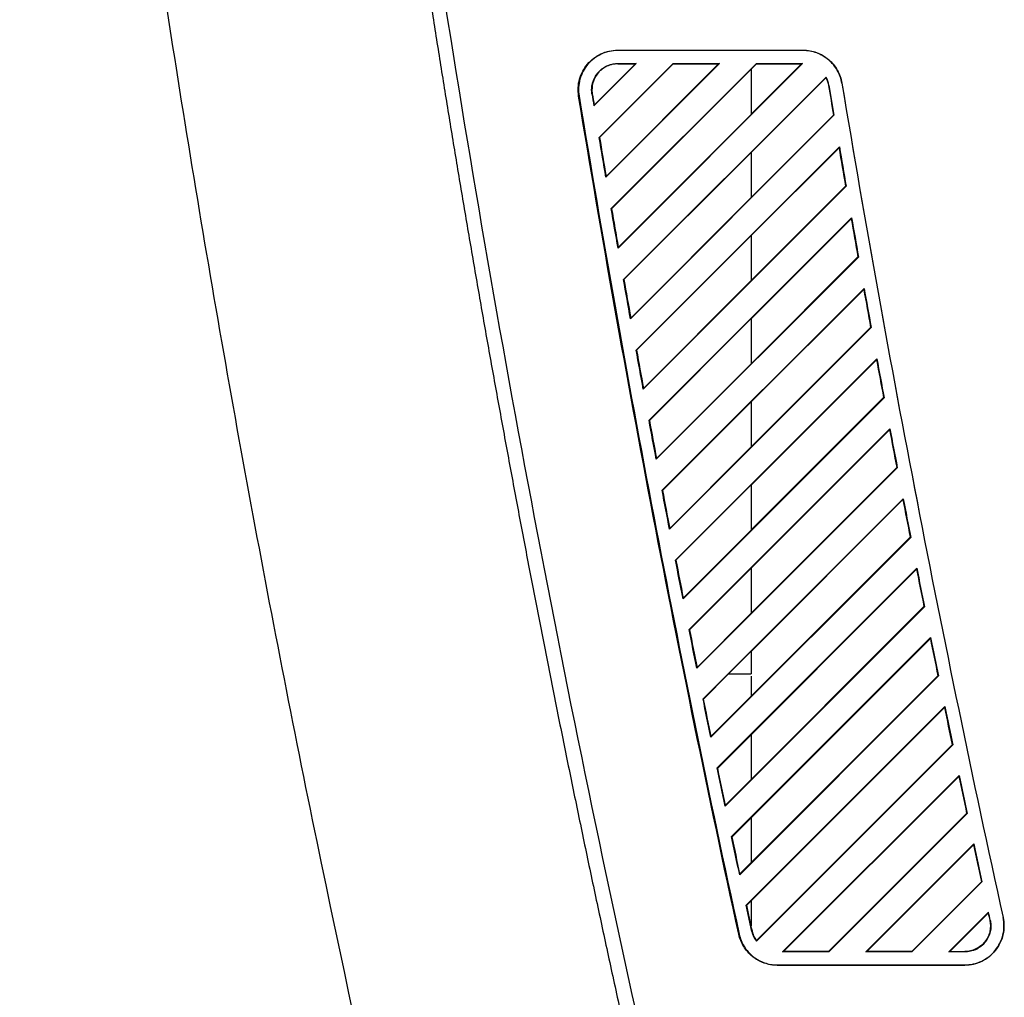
# Model space of a CAD drawing. Header units: millimetres. Extents: x 145 to 933, y -105 to 949.
# Tile 112 of 157: x 754 to 792, y 303 to 340. Entities that reach past the tile are written whole.
import ezdxf

# ---------------------------------------------------------------- set-up
doc = ezdxf.new("R2010")
doc.units = ezdxf.units.MM

msp = doc.modelspace()

# ---------------------------------------------------------------- linework, layer by layer
at = {"color": 7, "linetype": 'Continuous', "lineweight": 25}
for p, q in [((776.982, 339.043), (784.077, 339.043)), ((776.991, 339.034), (776.982, 339.043)), ((784.086, 339.034), (776.991, 339.034)), ((784.086, 339.034), (784.077, 339.043)), ((777.698, 338.534), (776.079, 336.915)), ((776.087, 336.94), (777.669, 338.522)), ((776.281, 335.703), (779.112, 338.534)), ((779.117, 338.522), (776.294, 335.699)), ((780.88, 338.534), (776.536, 334.19)), ((776.544, 334.215), (780.848, 338.521)), ((776.742, 332.982), (782.294, 338.534)), ((782.097, 338.318), (776.755, 332.978)), ((776.991, 338.534), (777.698, 338.534)), ((776.991, 338.522), (776.991, 338.534)), ((776.991, 338.522), (777.669, 338.522)), ((784.061, 338.534), (777.002, 331.475)), ((777.698, 338.534), (777.669, 338.522)), ((779.112, 338.534), (780.88, 338.534)), ((779.117, 338.522), (779.112, 338.534)), ((779.117, 338.522), (780.848, 338.521)), ((780.88, 338.534), (780.848, 338.521)), ((784.019, 338.517), (782.097, 336.594)), ((782.097, 338.313), (782.301, 338.517)), ((782.097, 338.318), (782.097, 336.589)), ((782.294, 338.534), (784.061, 338.534)), ((782.301, 338.517), (782.294, 338.534)), ((782.301, 338.517), (784.019, 338.517)), ((784.061, 338.534), (784.019, 338.517)), ((777.213, 330.271), (784.96, 338.019)), ((782.097, 335.131), (784.955, 337.99)), ((784.955, 337.99), (784.96, 338.019)), ((785.073, 337.698), (785.055, 337.696)), ((785.073, 337.698), (785.264, 336.555)), ((785.566, 337.782), (785.566, 337.78)), ((775.511, 337.291), (775.494, 337.29)), ((776.004, 337.372), (776.016, 337.374)), ((776.087, 336.94), (776.079, 336.915)), ((777.01, 331.5), (782.097, 336.589)), ((785.264, 336.555), (777.479, 328.77)), ((785.245, 336.561), (782.097, 333.412)), ((785.264, 336.555), (785.245, 336.561)), ((776.281, 335.703), (776.294, 335.699)), ((777.695, 327.571), (785.469, 335.346)), ((782.097, 331.949), (785.457, 335.31)), ((782.097, 335.136), (777.226, 330.267)), ((782.097, 335.136), (782.097, 333.407)), ((785.727, 333.837), (777.967, 326.075)), ((785.709, 333.843), (782.097, 330.23)), ((777.487, 328.795), (782.097, 333.407)), ((776.742, 332.982), (776.755, 332.978)), ((778.187, 324.881), (785.937, 332.632)), ((782.097, 328.767), (785.925, 332.596)), ((782.097, 331.954), (777.708, 327.567)), ((782.097, 331.954), (782.097, 330.225)), ((786.201, 331.129), (778.464, 323.391)), ((786.182, 331.135), (782.097, 327.048)), ((777.975, 326.1), (782.097, 330.225)), ((778.688, 322.201), (786.415, 329.929)), ((782.097, 325.585), (786.404, 329.893)), ((782.097, 328.772), (778.2, 324.877)), ((782.097, 328.772), (782.097, 327.043)), ((786.686, 328.431), (778.971, 320.716)), ((786.667, 328.437), (782.097, 323.866)), ((777.695, 327.571), (777.708, 327.567)), ((778.472, 323.416), (782.097, 327.043)), ((779.2, 319.531), (786.904, 327.236)), ((782.097, 322.403), (786.893, 327.2)), ((782.097, 325.59), (778.702, 322.197)), ((787.18, 325.744), (779.489, 318.052)), ((787.161, 325.75), (782.097, 320.684)), ((782.097, 325.59), (782.097, 323.861)), ((787.18, 325.744), (787.161, 325.75)), ((778.187, 324.881), (778.2, 324.877)), ((779.722, 316.87), (787.403, 324.553)), ((782.097, 319.221), (787.392, 324.517)), ((778.979, 320.742), (782.097, 323.861)), ((787.685, 323.067), (780.016, 315.397)), ((787.666, 323.073), (782.097, 317.502)), ((778.688, 322.201), (778.702, 322.197)), ((782.097, 322.408), (779.214, 319.526)), ((782.097, 322.408), (782.097, 320.679)), ((780.253, 314.22), (787.913, 321.88)), ((782.097, 316.039), (787.902, 321.845)), ((779.497, 318.077), (782.097, 320.679)), ((788.2, 320.4), (780.553, 312.752)), ((788.181, 320.406), (780.564, 312.787)), ((788.2, 320.4), (788.181, 320.406)), ((782.097, 319.226), (779.736, 316.866)), ((780.795, 311.579), (788.432, 319.218)), ((780.814, 311.574), (788.421, 319.182)), ((782.097, 319.226), (782.097, 317.497)), ((788.725, 317.743), (781.1, 310.117)), ((788.706, 317.749), (781.11, 310.152)), ((780.024, 315.423), (782.097, 317.497)), ((779.722, 316.87), (779.736, 316.866)), ((781.346, 308.949), (788.961, 316.565)), ((781.365, 308.943), (788.951, 316.53)), ((782.097, 316.044), (781.225, 315.173)), ((782.097, 316.044), (782.097, 315.173)), ((780.272, 314.214), (781.23, 315.172)), ((781.225, 315.173), (781.23, 315.172)), ((781.225, 315.173), (782.097, 315.173)), ((781.23, 315.172), (782.097, 315.172)), ((789.26, 315.096), (781.656, 307.491)), ((789.241, 315.102), (781.666, 307.526)), ((782.097, 315.173), (782.097, 315.172)), ((782.097, 315.085), (782.097, 314.32)), ((789.26, 315.096), (789.241, 315.102)), ((781.906, 306.327), (789.501, 313.923)), ((781.925, 306.322), (789.49, 313.888)), ((782.097, 312.857), (782.097, 311.138)), ((789.805, 312.459), (782.293, 304.947)), ((789.786, 312.465), (782.296, 304.974)), ((780.795, 311.579), (780.814, 311.574)), ((783.295, 304.534), (790.05, 311.29)), ((783.337, 304.552), (790.039, 311.255)), ((782.097, 309.675), (782.097, 307.956)), ((790.34, 309.837), (785.055, 304.552)), ((790.359, 309.832), (785.063, 304.534)), ((786.477, 304.534), (790.609, 308.667)), ((786.519, 304.552), (790.598, 308.632)), ((790.904, 307.22), (788.237, 304.552)), ((790.923, 307.214), (788.244, 304.534)), ((790.923, 307.214), (790.904, 307.22)), ((782.124, 305.322), (781.906, 306.327)), ((781.906, 306.327), (781.925, 306.322)), ((782.097, 306.493), (782.097, 305.532)), ((789.658, 304.534), (791.177, 306.054)), ((789.7, 304.552), (791.167, 306.019)), ((791.167, 306.019), (791.177, 306.054)), ((791.244, 305.749), (791.227, 305.746)), ((791.732, 305.857), (791.732, 305.859)), ((781.636, 305.215), (781.619, 305.213)), ((782.124, 305.322), (782.141, 305.325)), ((782.296, 304.974), (782.293, 304.947)), ((783.295, 304.534), (783.337, 304.552)), ((785.063, 304.534), (783.295, 304.534)), ((785.055, 304.552), (783.337, 304.552)), ((785.055, 304.552), (785.063, 304.534)), ((786.477, 304.534), (786.519, 304.552)), ((788.244, 304.534), (786.477, 304.534)), ((788.237, 304.552), (786.519, 304.552)), ((788.237, 304.552), (788.244, 304.534)), ((789.658, 304.534), (789.7, 304.552)), ((790.267, 304.534), (789.658, 304.534)), ((789.7, 304.552), (790.267, 304.552)), ((790.267, 304.552), (790.267, 304.534)), ((783.093, 304.026), (783.102, 304.034)), ((790.259, 304.026), (783.093, 304.026)), ((783.102, 304.034), (790.267, 304.034)), ((790.267, 304.034), (790.259, 304.026))]:
    msp.add_line(p, q, dxfattribs=at)
at = {"color": 7, "linetype": 'Continuous', "lineweight": 25, "flags": 128}
for points in [[(785.469, 335.346), (785.462, 335.326), (785.457, 335.31)], [(776.536, 334.19), (776.54, 334.204), (776.544, 334.215)], [(785.709, 333.843), (785.719, 333.839), (785.727, 333.837)], [(785.937, 332.632), (785.93, 332.612), (785.925, 332.596)], [(777.002, 331.475), (777.007, 331.489), (777.01, 331.5)], [(786.182, 331.135), (786.193, 331.132), (786.201, 331.129)], [(777.226, 330.267), (777.219, 330.269), (777.213, 330.271)], [(786.415, 329.929), (786.409, 329.909), (786.404, 329.893)], [(777.479, 328.77), (777.484, 328.784), (777.487, 328.795)], [(786.667, 328.437), (786.677, 328.434), (786.686, 328.431)], [(786.904, 327.236), (786.898, 327.216), (786.893, 327.2)], [(777.967, 326.075), (777.971, 326.089), (777.975, 326.1)], [(787.403, 324.553), (787.397, 324.533), (787.392, 324.517)], [(778.464, 323.391), (778.469, 323.405), (778.472, 323.416)], [(787.666, 323.073), (787.677, 323.07), (787.685, 323.067)], [(787.913, 321.88), (787.907, 321.861), (787.902, 321.845)], [(778.971, 320.716), (778.976, 320.73), (778.979, 320.742)], [(779.214, 319.526), (779.206, 319.529), (779.2, 319.531)], [(788.432, 319.218), (788.426, 319.198), (788.421, 319.182)], [(779.489, 318.052), (779.493, 318.066), (779.497, 318.077)], [(788.706, 317.749), (788.717, 317.746), (788.725, 317.743)], [(788.961, 316.565), (788.955, 316.546), (788.951, 316.53)], [(780.016, 315.397), (780.02, 315.411), (780.024, 315.423)], [(780.272, 314.214), (780.262, 314.218), (780.253, 314.22)], [(789.501, 313.923), (789.495, 313.903), (789.49, 313.888)], [(780.553, 312.752), (780.559, 312.772), (780.564, 312.787)], [(789.786, 312.465), (789.796, 312.461), (789.805, 312.459)], [(790.05, 311.29), (790.044, 311.27), (790.039, 311.255)], [(781.1, 310.117), (781.106, 310.136), (781.11, 310.152)], [(790.34, 309.837), (790.351, 309.834), (790.359, 309.832)], [(781.365, 308.943), (781.354, 308.946), (781.346, 308.949)], [(790.609, 308.667), (790.603, 308.647), (790.598, 308.632)], [(781.656, 307.491), (781.662, 307.511), (781.666, 307.526)]]:
    msp.add_lwpolyline(points, dxfattribs=at)
at = {"color": 7, "linetype": 'Continuous', "lineweight": 25}
for points, knots in [([(763.16, 467.139), (762.566, 452.974), (762.441, 438.758), (763.143, 410.317), (763.969, 396.093), (766.571, 367.731), (768.345, 353.593), (772.828, 325.499), (775.537, 311.543), (778.698, 297.722)], [0, 0, 0, 0, 0.25, 0.25, 0.5, 0.5, 0.75, 0.75, 1, 1, 1, 1]), ([(771.503, 282.319), (769.313, 291.091), (767.307, 299.903), (764.574, 313.184), (763.709, 317.621), (762.072, 326.511), (761.3, 330.963), (759.848, 339.885), (759.169, 344.354), (757.904, 353.305), (757.318, 357.786), (755.702, 371.247), (754.811, 380.246), (754.108, 389.257)], [0, 0, 0, 0, 0.25, 0.25, 0.375, 0.375, 0.5, 0.5, 0.625, 0.625, 0.75, 0.75, 1, 1, 1, 1]), ([(764.287, 387.416), (764.336, 386.829), (764.434, 385.652), (764.587, 383.883), (764.745, 382.104), (764.909, 380.316), (765.08, 378.519), (765.256, 376.712), (765.438, 374.897), (765.627, 373.073), (765.822, 371.239), (766.023, 369.397), (766.231, 367.545), (766.445, 365.685), (766.665, 363.815), (766.893, 361.937), (767.127, 360.05), (767.368, 358.154), (767.616, 356.249), (767.87, 354.336), (768.132, 352.413), (768.401, 350.482), (768.678, 348.543), (768.962, 346.594), (769.253, 344.637), (769.551, 342.671), (769.858, 340.697), (770.172, 338.714), (770.493, 336.722), (770.823, 334.723), (771.16, 332.714), (771.506, 330.697), (771.859, 328.672), (772.221, 326.639), (772.592, 324.597), (772.97, 322.547), (773.357, 320.489), (773.753, 318.422), (774.157, 316.348), (774.57, 314.265), (774.992, 312.174), (775.422, 310.076), (775.862, 307.969), (776.311, 305.854), (776.769, 303.732), (777.236, 301.601), (777.712, 299.463), (778.037, 298.036), (778.199, 297.32)], [0, 0, 0, 0, 0.019362, 0.038831, 0.058404, 0.078084, 0.097869, 0.117759, 0.137756, 0.157857, 0.178065, 0.198378, 0.218797, 0.239321, 0.259951, 0.280687, 0.301528, 0.322475, 0.343528, 0.364686, 0.38595, 0.407319, 0.428794, 0.450375, 0.472061, 0.493853, 0.515751, 0.537754, 0.559863, 0.582077, 0.604397, 0.626823, 0.649354, 0.671991, 0.694734, 0.717582, 0.740536, 0.763595, 0.786761, 0.810031, 0.833408, 0.85689, 0.880477, 0.904171, 0.927969, 0.951874, 0.975884, 1, 1, 1, 1]), ([(775.494, 337.29), (775.458, 337.505), (775.47, 337.727), (775.587, 338.147), (775.691, 338.345), (775.973, 338.677), (776.151, 338.812), (776.546, 338.995), (776.764, 339.043), (776.982, 339.043)], [0, 0, 0, 0, 0.25, 0.25, 0.5, 0.5, 0.75, 0.75, 1, 1, 1, 1]), ([(776.991, 339.034), (776.774, 339.034), (776.558, 338.987), (776.164, 338.805), (775.988, 338.67), (775.707, 338.34), (775.603, 338.144), (775.488, 337.726), (775.476, 337.505), (775.511, 337.291)], [0, 0, 0, 0, 0.25, 0.25, 0.5, 0.5, 0.75, 0.75, 1, 1, 1, 1]), ([(784.077, 339.043), (784.254, 339.043), (784.431, 339.012), (784.763, 338.89), (784.918, 338.8), (785.188, 338.571), (785.302, 338.433), (785.477, 338.125), (785.537, 337.956), (785.566, 337.782)], [0, 0, 0, 0, 0.25, 0.25, 0.5, 0.5, 0.75, 0.75, 1, 1, 1, 1]), ([(785.566, 337.78), (785.537, 337.954), (785.477, 338.122), (785.304, 338.428), (785.19, 338.565), (784.922, 338.792), (784.768, 338.882), (784.438, 339.003), (784.262, 339.034), (784.086, 339.034)], [0, 0, 0, 0, 0.25, 0.25, 0.5, 0.5, 0.75, 0.75, 1, 1, 1, 1]), ([(776.004, 337.372), (776.001, 337.395), (775.994, 337.442), (775.991, 337.512), (775.992, 337.583), (775.999, 337.654), (776.011, 337.726), (776.039, 337.845), (776.101, 338.005), (776.222, 338.187), (776.382, 338.336), (776.551, 338.435), (776.71, 338.495), (776.85, 338.528), (776.944, 338.532), (776.991, 338.534)], [0, 0, 0, 0, 0.0406901, 0.0813554, 0.1222177, 0.1634961, 0.2054027, 0.2481406, 0.3756099, 0.5000138, 0.6241112, 0.7519333, 0.836426, 0.9185383, 1, 1, 1, 1]), ([(776.991, 338.522), (776.919, 338.522), (776.848, 338.514), (776.71, 338.482), (776.641, 338.458), (776.512, 338.398), (776.451, 338.362), (776.336, 338.277), (776.283, 338.228), (776.192, 338.12), (776.152, 338.06), (776.086, 337.933), (776.06, 337.866), (776.022, 337.728), (776.01, 337.657), (776.001, 337.516), (776.004, 337.445), (776.016, 337.374)], [0, 0, 0, 0, 0.125, 0.125, 0.25, 0.25, 0.375, 0.375, 0.5, 0.5, 0.625, 0.625, 0.75, 0.75, 0.875, 0.875, 1, 1, 1, 1]), ([(791.732, 305.859), (791.781, 305.639), (791.779, 305.409), (791.676, 304.971), (791.576, 304.764), (791.294, 304.414), (791.113, 304.271), (790.708, 304.077), (790.484, 304.026), (790.259, 304.026)], [0, 0, 0, 0, 0.25, 0.25, 0.5, 0.5, 0.75, 0.75, 1, 1, 1, 1]), ([(790.267, 304.034), (790.491, 304.034), (790.714, 304.085), (791.117, 304.278), (791.297, 304.42), (791.577, 304.769), (791.677, 304.975), (791.779, 305.41), (791.78, 305.639), (791.732, 305.857)], [0, 0, 0, 0, 0.25, 0.25, 0.5, 0.5, 0.75, 0.75, 1, 1, 1, 1]), ([(791.244, 305.749), (791.248, 305.731), (791.255, 305.695), (791.262, 305.64), (791.267, 305.584), (791.268, 305.509), (791.262, 305.416), (791.237, 305.269), (791.174, 305.093), (791.054, 304.903), (790.894, 304.744), (790.735, 304.645), (790.597, 304.588), (790.489, 304.558), (790.379, 304.538), (790.305, 304.536), (790.267, 304.534)], [0, 0, 0, 0, 0.031014, 0.062109, 0.093383, 0.124932, 0.187726, 0.250178, 0.375043, 0.499957, 0.624877, 0.749774, 0.812132, 0.875196, 0.937783, 1, 1, 1, 1]), ([(791.227, 305.746), (791.258, 305.604), (791.257, 305.453), (791.191, 305.168), (791.125, 305.033), (790.942, 304.805), (790.824, 304.712), (790.56, 304.585), (790.413, 304.552), (790.267, 304.552)], [0, 0, 0, 0, 0.25, 0.25, 0.5, 0.5, 0.75, 0.75, 1, 1, 1, 1]), ([(783.093, 304.026), (782.922, 304.026), (782.752, 304.055), (782.43, 304.168), (782.279, 304.252), (782.013, 304.466), (781.899, 304.596), (781.72, 304.886), (781.655, 305.047), (781.619, 305.213)], [0, 0, 0, 0, 0.25, 0.25, 0.5, 0.5, 0.75, 0.75, 1, 1, 1, 1]), ([(781.636, 305.215), (781.672, 305.049), (781.736, 304.89), (781.915, 304.602), (782.028, 304.473), (782.292, 304.26), (782.443, 304.176), (782.762, 304.063), (782.932, 304.034), (783.102, 304.034)], [0, 0, 0, 0, 0.25, 0.25, 0.5, 0.5, 0.75, 0.75, 1, 1, 1, 1])]:
    msp.add_open_spline(points, degree=3, knots=knots, dxfattribs=at)
for points in [[(784.955, 337.99), (785.004, 337.897), (785.039, 337.797), (785.055, 337.696)], [(785.073, 337.698), (785.054, 337.809), (785.015, 337.918), (784.96, 338.019)], [(785.055, 337.696), (785.118, 337.317), (785.182, 336.939), (785.245, 336.561)], [(785.566, 337.782), (787.344, 327.09), (789.4, 316.444), (791.732, 305.859)], [(785.566, 337.78), (787.344, 327.088), (789.4, 316.442), (791.732, 305.857)], [(781.619, 305.213), (779.302, 315.851), (777.26, 326.547), (775.494, 337.29)], [(775.511, 337.291), (777.277, 326.549), (779.32, 315.852), (781.636, 305.215)], [(776.004, 337.372), (776.029, 337.22), (776.054, 337.068), (776.079, 336.915)], [(776.016, 337.374), (776.04, 337.229), (776.063, 337.085), (776.087, 336.94)], [(776.536, 334.19), (776.45, 334.694), (776.365, 335.198), (776.281, 335.703)], [(776.294, 335.699), (776.376, 335.204), (776.46, 334.709), (776.544, 334.215)], [(785.457, 335.31), (785.54, 334.821), (785.624, 334.332), (785.709, 333.843)], [(785.469, 335.346), (785.554, 334.843), (785.64, 334.34), (785.727, 333.837)], [(777.002, 331.475), (776.915, 331.977), (776.828, 332.479), (776.742, 332.982)], [(776.755, 332.978), (776.839, 332.485), (776.925, 331.992), (777.01, 331.5)], [(785.925, 332.596), (786.01, 332.109), (786.096, 331.622), (786.182, 331.135)], [(785.937, 332.632), (786.024, 332.131), (786.112, 331.63), (786.201, 331.129)], [(777.479, 328.77), (777.39, 329.27), (777.301, 329.771), (777.213, 330.271)], [(777.226, 330.267), (777.313, 329.776), (777.4, 329.286), (777.487, 328.795)], [(786.404, 329.893), (786.491, 329.407), (786.579, 328.922), (786.667, 328.437)], [(786.415, 329.929), (786.505, 329.429), (786.595, 328.93), (786.686, 328.431)], [(777.967, 326.075), (777.875, 326.574), (777.785, 327.072), (777.695, 327.571)], [(777.708, 327.567), (777.796, 327.078), (777.885, 326.589), (777.975, 326.1)], [(786.893, 327.2), (786.982, 326.716), (787.071, 326.233), (787.161, 325.75)], [(786.904, 327.236), (786.996, 326.738), (787.088, 326.241), (787.18, 325.744)], [(778.464, 323.391), (778.371, 323.887), (778.278, 324.384), (778.187, 324.881)], [(778.2, 324.877), (778.29, 324.39), (778.381, 323.903), (778.472, 323.416)], [(787.392, 324.517), (787.483, 324.036), (787.574, 323.554), (787.666, 323.073)], [(787.403, 324.553), (787.497, 324.058), (787.591, 323.562), (787.685, 323.067)], [(778.971, 320.716), (778.877, 321.211), (778.782, 321.706), (778.688, 322.201)], [(778.702, 322.197), (778.794, 321.712), (778.886, 321.227), (778.979, 320.742)], [(787.902, 321.845), (787.994, 321.365), (788.087, 320.885), (788.181, 320.406)], [(787.913, 321.88), (788.008, 321.387), (788.104, 320.893), (788.2, 320.4)], [(779.489, 318.052), (779.392, 318.544), (779.296, 319.037), (779.2, 319.531)], [(779.214, 319.526), (779.308, 319.043), (779.402, 318.56), (779.497, 318.077)], [(788.421, 319.182), (788.516, 318.704), (788.611, 318.227), (788.706, 317.749)], [(788.432, 319.218), (788.529, 318.726), (788.627, 318.235), (788.725, 317.743)], [(780.016, 315.397), (779.917, 315.888), (779.819, 316.379), (779.722, 316.87)], [(779.736, 316.866), (779.831, 316.385), (779.927, 315.904), (780.024, 315.423)], [(788.951, 316.53), (789.047, 316.054), (789.144, 315.578), (789.241, 315.102)], [(788.961, 316.565), (789.06, 316.076), (789.16, 315.586), (789.26, 315.096)], [(780.553, 312.752), (780.453, 313.241), (780.353, 313.731), (780.253, 314.22)], [(780.564, 312.787), (780.466, 313.263), (780.369, 313.739), (780.272, 314.214)], [(789.49, 313.888), (789.588, 313.413), (789.687, 312.939), (789.786, 312.465)], [(789.501, 313.923), (789.601, 313.435), (789.703, 312.947), (789.805, 312.459)], [(781.1, 310.117), (780.997, 310.604), (780.896, 311.092), (780.795, 311.579)], [(781.11, 310.152), (781.011, 310.626), (780.912, 311.1), (780.814, 311.574)], [(790.039, 311.255), (790.139, 310.782), (790.239, 310.31), (790.34, 309.837)], [(790.05, 311.29), (790.152, 310.804), (790.255, 310.318), (790.359, 309.832)], [(781.656, 307.491), (781.552, 307.977), (781.449, 308.463), (781.346, 308.949)], [(781.666, 307.526), (781.565, 307.998), (781.465, 308.471), (781.365, 308.943)], [(790.598, 308.632), (790.7, 308.161), (790.802, 307.69), (790.904, 307.22)], [(790.609, 308.667), (790.713, 308.182), (790.818, 307.698), (790.923, 307.214)], [(782.141, 305.325), (782.069, 305.657), (781.997, 305.989), (781.925, 306.322)], [(791.167, 306.019), (791.187, 305.928), (791.207, 305.837), (791.227, 305.746)], [(791.244, 305.749), (791.222, 305.851), (791.199, 305.952), (791.177, 306.054)], [(782.124, 305.322), (782.153, 305.189), (782.212, 305.06), (782.293, 304.947)], [(782.296, 304.974), (782.222, 305.081), (782.168, 305.201), (782.141, 305.325)]]:
    msp.add_open_spline(points, degree=3, dxfattribs=at)

doc.saveas('drawing.dxf')
